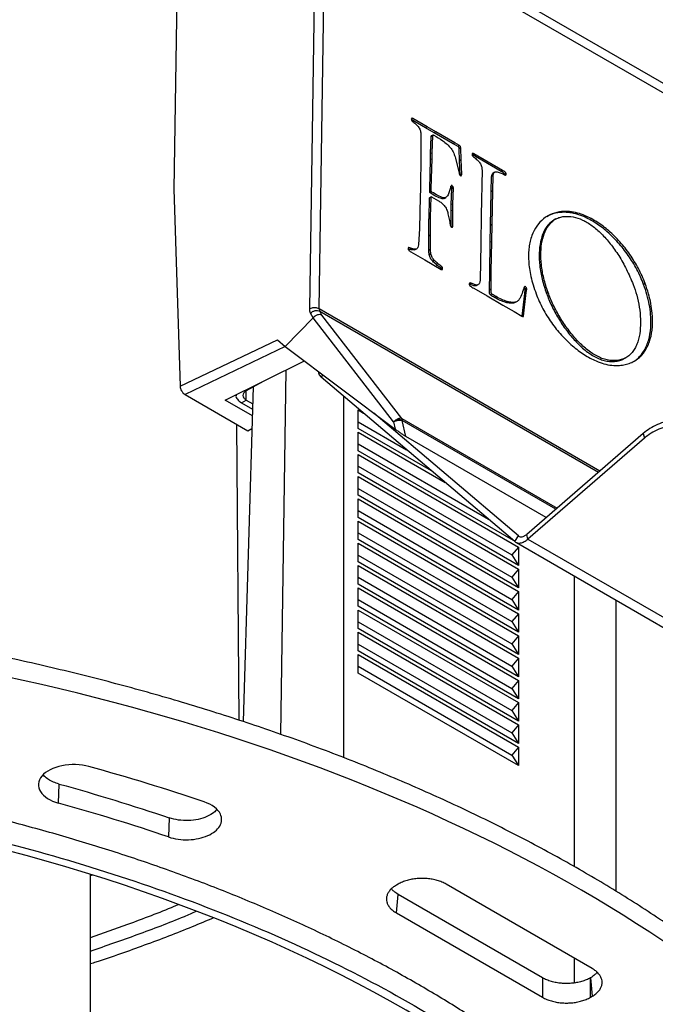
# Model space of a CAD drawing. Header units: millimetres. Extents: x 224 to 956, y 38 to 794.
# Tile 37 of 130: x 891 to 919, y 105 to 148. Entities that reach past the tile are written whole.
import ezdxf

# ---------------------------------------------------------------- set-up
doc = ezdxf.new("R2010")
doc.units = ezdxf.units.MM

msp = doc.modelspace()

# ---------------------------------------------------------------- linework, layer by layer
at = {"color": 179, "linetype": 'Continuous', "lineweight": 25}
for p, q in [((897.794, 162.861), (897.462, 140.665)), ((907.68, 151.462), (921.469, 143.502)), ((908.384, 151.486), (919.344, 145.159)), ((903.451, 135.389), (903.656, 149.015)), ((903.872, 135.382), (904.076, 149.009)), ((908.002, 143.773), (907.932, 143.733)), ((908.557, 143.37), (907.932, 143.733)), ((908.627, 143.41), (908.002, 143.773)), ((908.627, 143.41), (908.557, 143.37)), ((908.945, 143.144), (908.557, 143.37)), ((909.016, 143.183), (908.627, 143.41)), ((908.355, 143.068), (908.355, 142.583)), ((908.783, 142.227), (908.805, 142.965)), ((908.805, 142.965), (908.809, 143.007)), ((908.876, 143.005), (908.805, 142.965)), ((908.88, 143.046), (908.809, 143.007)), ((908.854, 142.266), (908.876, 143.005)), ((908.876, 143.005), (908.88, 143.046)), ((909.016, 143.183), (908.945, 143.144)), ((909.778, 142.665), (908.945, 143.144)), ((909.849, 142.705), (909.016, 143.183)), ((908.355, 142.583), (908.35, 141.865)), ((909.849, 142.705), (909.778, 142.665)), ((909.994, 142.543), (909.778, 142.665)), ((910.064, 142.582), (909.849, 142.705)), ((910.064, 142.582), (909.994, 142.543)), ((910.039, 142.473), (910.109, 142.513)), ((910.044, 142.445), (910.039, 142.473)), ((910.114, 142.484), (910.044, 142.445)), ((910.057, 141.912), (910.044, 142.445)), ((910.114, 142.484), (910.109, 142.513)), ((910.128, 141.951), (910.114, 142.484)), ((908.744, 140.656), (908.778, 141.963)), ((908.778, 141.963), (908.783, 142.227)), ((908.848, 142.002), (908.778, 141.963)), ((908.854, 142.266), (908.783, 142.227)), ((908.815, 140.696), (908.848, 142.002)), ((908.848, 142.002), (908.854, 142.266)), ((909.88, 142.031), (910.037, 141.372)), ((910.128, 141.951), (910.057, 141.912)), ((910.083, 141.283), (910.057, 141.912)), ((910.154, 141.322), (910.128, 141.951)), ((910.623, 142.182), (910.694, 142.221)), ((911.89, 141.444), (910.623, 142.182)), ((911.961, 141.483), (910.694, 142.221)), ((908.351, 141.699), (908.344, 141.141)), ((908.35, 141.865), (908.351, 141.699)), ((911.052, 141.508), (911.011, 139.513)), ((911.961, 141.483), (911.89, 141.444)), ((911.984, 141.472), (911.913, 141.433)), ((908.344, 141.141), (908.333, 140.64)), ((910.154, 141.322), (910.083, 141.283)), ((911.458, 140.544), (911.475, 141.215)), ((911.546, 141.255), (911.475, 141.215)), ((911.576, 141.377), (911.506, 141.337)), ((911.506, 141.337), (911.548, 141.368)), ((911.529, 140.583), (911.546, 141.255)), ((911.618, 141.409), (911.547, 141.369)), ((912.11, 141.355), (912.04, 141.316)), ((897.462, 140.665), (897.736, 131.973)), ((908.333, 140.64), (908.327, 140.339)), ((908.815, 140.696), (908.744, 140.656)), ((908.744, 140.528), (908.744, 140.656)), ((908.815, 140.567), (908.815, 140.696)), ((909.685, 140.811), (909.59, 140.492)), ((909.666, 140.775), (909.737, 140.814)), ((909.693, 139.98), (909.718, 140.673)), ((909.782, 140.749), (909.712, 140.709)), ((909.718, 140.673), (909.712, 140.709)), ((909.789, 140.712), (909.718, 140.673)), ((909.764, 140.019), (909.789, 140.712)), ((909.789, 140.712), (909.782, 140.749)), ((908.327, 140.339), (908.291, 138.916)), ((908.713, 139.383), (908.738, 140.263)), ((908.809, 140.302), (908.738, 140.263)), ((908.815, 140.567), (908.744, 140.528)), ((908.822, 140.319), (908.751, 140.28)), ((908.839, 140.533), (908.768, 140.494)), ((908.783, 139.423), (908.809, 140.302)), ((908.822, 140.319), (909.127, 140.151)), ((909.358, 140.275), (909.288, 140.235)), ((909.38, 140.252), (909.451, 140.291)), ((911.422, 139.06), (911.458, 140.544)), ((911.529, 140.583), (911.458, 140.544)), ((911.493, 139.1), (911.529, 140.583)), ((909.688, 139.7), (909.693, 139.98)), ((909.758, 139.739), (909.688, 139.7)), ((909.764, 140.019), (909.693, 139.98)), ((909.758, 139.739), (909.764, 140.019)), ((909.762, 139.021), (909.758, 139.739)), ((908.706, 138.59), (908.712, 139.342)), ((908.712, 139.342), (908.713, 139.383)), ((908.783, 139.382), (908.712, 139.342)), ((908.783, 139.423), (908.713, 139.383)), ((908.777, 138.629), (908.783, 139.382)), ((908.783, 139.382), (908.783, 139.423)), ((909.691, 138.982), (909.688, 139.7)), ((911.011, 139.513), (910.994, 138.257)), ((914.305, 139.346), (914.235, 139.306)), ((914.578, 139.676), (914.507, 139.636)), ((908.291, 138.916), (908.284, 138.694)), ((909.762, 139.021), (909.712, 138.994)), ((911.409, 138.321), (911.422, 139.06)), ((911.493, 139.1), (911.422, 139.06)), ((911.479, 138.36), (911.493, 139.1)), ((908.284, 138.694), (908.252, 138.207)), ((908.777, 138.629), (908.706, 138.59)), ((908.706, 137.961), (908.706, 138.59)), ((908.776, 138.001), (908.777, 138.629)), ((907.83, 138.085), (907.794, 138.065)), ((908.079, 137.981), (908.149, 138.02)), ((908.776, 138.001), (908.706, 137.961)), ((910.994, 138.257), (910.971, 136.644)), ((911.389, 136.994), (911.409, 138.321)), ((911.479, 138.36), (911.409, 138.321)), ((911.46, 137.033), (911.479, 138.36)), ((907.911, 137.901), (908.525, 137.549)), ((908.796, 137.808), (908.725, 137.769)), ((908.525, 137.549), (909.253, 137.127)), ((908.947, 137.521), (908.876, 137.482)), ((909.277, 137.245), (909.207, 137.206)), ((909.24, 137.148), (909.311, 137.187)), ((909.306, 137.126), (909.29, 137.117)), ((911.381, 136.212), (911.389, 136.994)), ((911.46, 137.033), (911.389, 136.994)), ((911.452, 136.251), (911.46, 137.033)), ((910.502, 136.478), (910.573, 136.518)), ((910.69, 136.293), (911.285, 135.953)), ((910.867, 136.439), (910.796, 136.4)), ((912.922, 136.351), (912.842, 136.133)), ((912.963, 136.362), (912.892, 136.323)), ((912.945, 136.254), (913.015, 136.293)), ((913.022, 136.257), (913.015, 136.293)), ((918.248, 136.499), (918.177, 136.459)), ((911.285, 135.953), (911.973, 135.55)), ((911.452, 136.251), (911.381, 136.212)), ((911.491, 136.039), (911.421, 136)), ((911.673, 135.923), (911.602, 135.884)), ((912.82, 135.068), (912.935, 136.064)), ((912.887, 135.068), (913.005, 136.103)), ((912.935, 136.064), (912.951, 136.217)), ((913.005, 136.103), (912.935, 136.064)), ((912.951, 136.217), (912.945, 136.254)), ((913.022, 136.257), (912.951, 136.217)), ((913.005, 136.103), (913.022, 136.257)), ((913.963, 136.106), (913.892, 136.066)), ((911.973, 135.55), (912.471, 135.266)), ((912.165, 135.709), (912.094, 135.67)), ((912.549, 135.683), (912.478, 135.644)), ((902.372, 133.732), (903.597, 134.99)), ((903.6, 134.994), (903.492, 135.195)), ((903.597, 134.99), (903.6, 134.994)), ((907.152, 130.402), (903.597, 134.99)), ((903.985, 135.113), (903.893, 135.285)), ((907.514, 130.558), (903.985, 135.113)), ((912.471, 135.266), (912.814, 135.067)), ((912.887, 135.068), (912.855, 135.05)), ((897.736, 131.973), (902.026, 134.024)), ((902.026, 134.024), (902.372, 133.732)), ((902.372, 133.732), (907.224, 130.082)), ((917.324, 133.194), (917.394, 133.233)), ((899.728, 131.357), (903.222, 133.092)), ((917.027, 133.114), (916.957, 133.074)), ((902.171, 116.625), (902.416, 132.692)), ((912.495, 125.128), (903.951, 132.379)), ((900.962, 131.943), (900.516, 117.197)), ((901.402, 132.188), (900.65, 131.769)), ((897.956, 131.608), (900.718, 130.013)), ((904.946, 131.535), (904.946, 115.599)), ((900.923, 130.667), (899.728, 131.357)), ((900.438, 131.25), (900.65, 131.368)), ((900.438, 131.25), (900.932, 130.965)), ((900.65, 131.368), (900.939, 131.201)), ((905.582, 130.931), (905.817, 130.795)), ((905.582, 130.115), (905.582, 130.931)), ((912.66, 125.377), (906.281, 130.791)), ((900.22, 130.301), (900.321, 117.258)), ((905.582, 130.413), (907.727, 129.174)), ((907.152, 130.402), (907.224, 130.082)), ((907.69, 129.764), (907.534, 130.462)), ((900.718, 130.013), (900.906, 130.107)), ((908.826, 128.242), (905.582, 130.115)), ((905.582, 129.951), (909.427, 127.732)), ((905.582, 129.135), (905.582, 129.951)), ((913.881, 126.191), (907.69, 129.764)), ((918.159, 129.892), (913.02, 125.446)), ((918.159, 129.892), (918.211, 129.684)), ((905.582, 129.433), (911.337, 126.111)), ((918.211, 129.684), (913.071, 125.238)), ((912.436, 125.178), (905.582, 129.135)), ((905.582, 128.971), (912.653, 124.889)), ((905.582, 128.155), (905.582, 128.971)), ((905.582, 128.453), (912.36, 124.54)), ((912.653, 124.073), (905.582, 128.155)), ((905.582, 127.992), (912.653, 123.91)), ((905.582, 127.175), (905.582, 127.992)), ((905.582, 127.473), (912.36, 123.56)), ((912.653, 123.093), (905.582, 127.175)), ((905.582, 127.012), (912.653, 122.93)), ((905.582, 126.195), (905.582, 127.012)), ((905.582, 126.493), (912.36, 122.581)), ((912.653, 122.113), (905.582, 126.195)), ((905.582, 126.032), (912.653, 121.95)), ((905.582, 125.215), (905.582, 126.032)), ((905.582, 125.514), (912.36, 121.601)), ((913.071, 125.238), (913.02, 125.446)), ((912.653, 121.133), (905.582, 125.215)), ((905.582, 125.052), (912.653, 120.97)), ((905.582, 124.236), (905.582, 125.052)), ((912.495, 125.128), (912.66, 125.377)), ((912.569, 125.083), (930.246, 114.878)), ((913.071, 125.238), (930.749, 115.033)), ((912.653, 124.889), (912.36, 124.54)), ((912.653, 124.889), (912.653, 124.073)), ((905.582, 124.534), (912.36, 120.621)), ((912.653, 120.153), (905.582, 124.236)), ((912.36, 124.54), (912.653, 124.073)), ((905.582, 124.072), (912.653, 119.99)), ((905.582, 123.256), (905.582, 124.072)), ((912.653, 123.91), (912.36, 123.56)), ((912.653, 123.91), (912.653, 123.093)), ((905.582, 123.554), (912.36, 119.641)), ((912.653, 119.174), (905.582, 123.256)), ((912.36, 123.56), (912.653, 123.093)), ((915.128, 110.794), (915.128, 123.606)), ((905.582, 123.092), (912.653, 119.01)), ((905.582, 122.276), (905.582, 123.092)), ((912.653, 122.93), (912.36, 122.581)), ((912.653, 122.93), (912.653, 122.113)), ((905.582, 122.574), (912.36, 118.661)), ((912.36, 122.581), (912.653, 122.113)), ((916.967, 109.704), (916.967, 122.545)), ((912.653, 118.194), (905.582, 122.276)), ((905.582, 122.113), (912.653, 118.03)), ((905.582, 121.296), (905.582, 122.113)), ((912.653, 121.95), (912.36, 121.601)), ((912.653, 121.95), (912.653, 121.133)), ((905.582, 121.594), (912.36, 117.681)), ((912.36, 121.601), (912.653, 121.133)), ((912.653, 117.214), (905.582, 121.296)), ((905.582, 121.133), (912.653, 117.051)), ((905.582, 120.316), (905.582, 121.133)), ((912.653, 120.97), (912.36, 120.621)), ((912.653, 120.97), (912.653, 120.153)), ((905.582, 120.614), (912.36, 116.701)), ((912.653, 116.234), (905.582, 120.316)), ((912.36, 120.621), (912.653, 120.153)), ((905.582, 120.153), (912.653, 116.071)), ((905.582, 119.336), (905.582, 120.153)), ((912.653, 119.99), (912.36, 119.641)), ((912.653, 119.99), (912.653, 119.174)), ((905.582, 119.634), (912.36, 115.722)), ((912.653, 115.254), (905.582, 119.336)), ((912.36, 119.641), (912.653, 119.174)), ((912.653, 119.01), (912.36, 118.661)), ((912.653, 119.01), (912.653, 118.194)), ((912.36, 118.661), (912.653, 118.194)), ((912.653, 118.03), (912.36, 117.681)), ((912.36, 117.681), (912.653, 117.214)), ((912.653, 118.03), (912.653, 117.214)), ((912.653, 117.051), (912.36, 116.701)), ((912.653, 117.051), (912.653, 116.234)), ((912.36, 116.701), (912.653, 116.234)), ((912.653, 116.071), (912.36, 115.722)), ((912.653, 116.071), (912.653, 115.254)), ((912.36, 115.722), (912.653, 115.254)), ((892.377, 113.599), (892.399, 114.443)), ((897.252, 112.953), (897.225, 112.111)), ((893.777, 79.983), (893.777, 110.455)), ((893.857, 110.43), (893.777, 110.401)), ((907.351, 110.03), (907.274, 109.986)), ((915.911, 106.312), (909.47, 110.03)), ((907.274, 108.763), (907.348, 109.579)), ((913.715, 105.904), (907.348, 109.579)), ((907.274, 108.763), (913.715, 105.045)), ((915.128, 105.678), (915.128, 106.764)), ((913.715, 105.904), (913.715, 105.045)), ((915.837, 105.906), (915.834, 105.904)), ((915.834, 105.045), (915.834, 105.904)), ((915.837, 105.906), (915.911, 105.089)), ((915.834, 105.045), (915.911, 105.089))]:
    msp.add_line(p, q, dxfattribs=at)
at = {"color": 8, "linetype": 'Continuous', "lineweight": 25}
for p, q in [((916.247, 128.238), (903.872, 135.382)), ((903.893, 135.285), (916.188, 128.187)), ((902.374, 133.72), (897.956, 131.608)), ((904.024, 132.489), (903.951, 132.379)), ((900.65, 131.769), (900.608, 131.794)), ((900.65, 131.368), (900.656, 131.764)), ((907.514, 130.558), (914.361, 126.606)), ((914.302, 126.555), (907.534, 130.462))]:
    msp.add_line(p, q, dxfattribs=at)
at = {"color": 179, "linetype": 'Continuous', "lineweight": 25}
for points, knots in [([(907.946, 143.775), (907.943, 143.769), (907.936, 143.755), (907.938, 143.736), (907.938, 143.727)], [0, 0, 0, 0, 0.499993, 1, 1, 1, 1]), ([(907.938, 143.727), (907.939, 143.721), (907.942, 143.71), (907.949, 143.692), (907.959, 143.675), (907.967, 143.665), (907.971, 143.661)], [0, 0, 0, 0, 0.249988, 0.499999, 0.750006, 1, 1, 1, 1]), ([(908.002, 143.773), (907.992, 143.777), (907.976, 143.784), (907.959, 143.785), (907.95, 143.781), (907.947, 143.777), (907.946, 143.775)], [0, 0, 0, 0, 0.495853, 0.735849, 0.861783, 1, 1, 1, 1]), ([(907.971, 143.661), (908.022, 143.621), (908.125, 143.544), (908.216, 143.435), (908.262, 143.381)], [0, 0, 0, 0, 0.503164, 1, 1, 1, 1]), ([(908.262, 143.381), (908.278, 143.356), (908.308, 143.305), (908.343, 143.196), (908.35, 143.119), (908.355, 143.068)], [0, 0, 0, 0, 0.254378, 0.499678, 1, 1, 1, 1]), ([(908.88, 143.046), (908.881, 143.048), (908.883, 143.051), (908.889, 143.053), (908.903, 143.05), (908.915, 143.045), (908.923, 143.041)], [0, 0, 0, 0, 0.131411, 0.251842, 0.496025, 1, 1, 1, 1]), ([(908.923, 143.041), (909.055, 142.962), (909.252, 142.845), (909.511, 142.648), (909.626, 142.517), (909.683, 142.452)], [0, 0, 0, 0, 0.50911, 0.756978, 1, 1, 1, 1]), ([(909.683, 142.452), (909.706, 142.42), (909.751, 142.356), (909.82, 142.213), (909.856, 142.104), (909.88, 142.031)], [0, 0, 0, 0, 0.249296, 0.501682, 1, 1, 1, 1]), ([(909.994, 142.543), (909.998, 142.539), (910.008, 142.53), (910.021, 142.512), (910.032, 142.493), (910.036, 142.48), (910.039, 142.473)], [0, 0, 0, 0, 0.249997, 0.499995, 0.749998, 1, 1, 1, 1]), ([(910.109, 142.513), (910.107, 142.519), (910.103, 142.533), (910.092, 142.552), (910.079, 142.569), (910.069, 142.578), (910.064, 142.582)], [0, 0, 0, 0, 0.249999, 0.499998, 0.749993, 1, 1, 1, 1]), ([(910.628, 142.238), (910.625, 142.236), (910.618, 142.234), (910.611, 142.22), (910.608, 142.196), (910.611, 142.168), (910.62, 142.143), (910.626, 142.131), (910.63, 142.125)], [0, 0, 0, 0, 0.115211, 0.2302989, 0.4685616, 0.7292777, 0.8610394, 1, 1, 1, 1]), ([(910.694, 142.221), (910.682, 142.227), (910.659, 142.237), (910.638, 142.237), (910.628, 142.238)], [0, 0, 0, 0, 0.500006, 1, 1, 1, 1]), ([(910.63, 142.125), (910.686, 142.079), (910.771, 142.01), (910.886, 141.917), (910.934, 141.851), (910.958, 141.818)], [0, 0, 0, 0, 0.501462, 0.750923, 1, 1, 1, 1]), ([(910.958, 141.818), (910.975, 141.793), (911.006, 141.744), (911.041, 141.634), (911.047, 141.559), (911.052, 141.508)], [0, 0, 0, 0, 0.256015, 0.499288, 1, 1, 1, 1]), ([(911.984, 141.472), (911.981, 141.473), (911.978, 141.475), (911.973, 141.477), (911.967, 141.479), (911.963, 141.482), (911.961, 141.483)], [0, 0, 0, 0, 0.319575, 0.487953, 0.661972, 1, 1, 1, 1]), ([(912.11, 141.355), (912.107, 141.364), (912.101, 141.38), (912.087, 141.401), (912.071, 141.418), (912.036, 141.444), (912.007, 141.46), (911.984, 141.472)], [0, 0, 0, 0, 0.1363822, 0.2586339, 0.3783828, 0.5014295, 1, 1, 1, 1]), ([(910.037, 141.372), (910.041, 141.357), (910.046, 141.334), (910.057, 141.307), (910.065, 141.293), (910.071, 141.287), (910.073, 141.284)], [0, 0, 0, 0, 0.497592, 0.74805, 0.872186, 1, 1, 1, 1]), ([(910.073, 141.284), (910.078, 141.279), (910.088, 141.269), (910.104, 141.26), (910.12, 141.254), (910.129, 141.255), (910.133, 141.256)], [0, 0, 0, 0, 0.250001, 0.500004, 0.750001, 1, 1, 1, 1]), ([(910.133, 141.256), (910.138, 141.258), (910.146, 141.264), (910.154, 141.287), (910.154, 141.308), (910.154, 141.322)], [0, 0, 0, 0, 0.247411, 0.484581, 1, 1, 1, 1]), ([(911.475, 141.215), (911.477, 141.239), (911.48, 141.285), (911.497, 141.32), (911.506, 141.337)], [0, 0, 0, 0, 0.509461, 1, 1, 1, 1]), ([(911.546, 141.255), (911.548, 141.278), (911.551, 141.325), (911.568, 141.359), (911.576, 141.377)], [0, 0, 0, 0, 0.50947, 1, 1, 1, 1]), ([(911.576, 141.377), (911.591, 141.39), (911.619, 141.416), (911.658, 141.421), (911.677, 141.423)], [0, 0, 0, 0, 0.516151, 1, 1, 1, 1]), ([(911.677, 141.423), (911.734, 141.416), (911.852, 141.401), (911.976, 141.33), (912.04, 141.294)], [0, 0, 0, 0, 0.4916008, 1, 1, 1, 1]), ([(911.913, 141.433), (911.911, 141.434), (911.907, 141.436), (911.902, 141.438), (911.897, 141.44), (911.893, 141.442), (911.89, 141.444)], [0, 0, 0, 0, 0.319575, 0.487953, 0.661972, 1, 1, 1, 1]), ([(912.04, 141.316), (912.036, 141.324), (912.03, 141.34), (912.016, 141.361), (912, 141.378), (911.966, 141.405), (911.936, 141.42), (911.913, 141.433)], [0, 0, 0, 0, 0.136397, 0.258637, 0.378385, 0.501432, 1, 1, 1, 1]), ([(912.04, 141.294), (912.053, 141.288), (912.073, 141.278), (912.095, 141.278), (912.105, 141.283), (912.109, 141.288), (912.111, 141.29)], [0, 0, 0, 0, 0.493187, 0.732766, 0.859759, 1, 1, 1, 1]), ([(912.111, 141.29), (912.113, 141.294), (912.116, 141.303), (912.116, 141.325), (912.113, 141.343), (912.11, 141.355)], [0, 0, 0, 0, 0.247991, 0.502134, 1, 1, 1, 1]), ([(909.712, 140.709), (909.709, 140.716), (909.704, 140.729), (909.689, 140.752), (909.675, 140.766), (909.666, 140.775)], [0, 0, 0, 0, 0.254729, 0.503957, 1, 1, 1, 1]), ([(909.737, 140.814), (909.732, 140.817), (909.721, 140.824), (909.706, 140.826), (909.694, 140.822), (909.688, 140.815), (909.685, 140.811)], [0, 0, 0, 0, 0.250002, 0.500005, 0.749998, 1, 1, 1, 1]), ([(909.782, 140.749), (909.78, 140.755), (909.775, 140.768), (909.76, 140.791), (909.746, 140.805), (909.737, 140.814)], [0, 0, 0, 0, 0.254764, 0.503961, 1, 1, 1, 1]), ([(908.738, 140.263), (908.738, 140.266), (908.738, 140.271), (908.74, 140.276), (908.743, 140.279), (908.745, 140.28), (908.748, 140.28), (908.75, 140.28), (908.751, 140.28)], [0, 0, 0, 0, 0.26813, 0.518441, 0.637217, 0.754124, 0.873193, 1, 1, 1, 1]), ([(908.768, 140.494), (908.763, 140.498), (908.755, 140.505), (908.748, 140.516), (908.745, 140.523), (908.744, 140.526), (908.744, 140.528)], [0, 0, 0, 0, 0.496702, 0.748862, 0.871755, 1, 1, 1, 1]), ([(909.288, 140.235), (909.203, 140.266), (909.031, 140.328), (908.857, 140.438), (908.768, 140.494)], [0, 0, 0, 0, 0.491075, 1, 1, 1, 1]), ([(908.809, 140.302), (908.809, 140.305), (908.809, 140.31), (908.811, 140.315), (908.813, 140.318), (908.816, 140.319), (908.818, 140.32), (908.82, 140.319), (908.822, 140.319)], [0, 0, 0, 0, 0.268114, 0.518408, 0.637261, 0.75416, 0.873169, 1, 1, 1, 1]), ([(908.839, 140.533), (908.834, 140.538), (908.826, 140.544), (908.818, 140.555), (908.815, 140.562), (908.815, 140.566), (908.815, 140.567)], [0, 0, 0, 0, 0.4967022, 0.7488639, 0.8717547, 1, 1, 1, 1]), ([(909.358, 140.275), (909.274, 140.305), (909.102, 140.368), (908.928, 140.478), (908.839, 140.533)], [0, 0, 0, 0, 0.491075, 1, 1, 1, 1]), ([(909.379, 140.253), (909.376, 140.251), (909.353, 140.232), (909.318, 140.234), (909.288, 140.235)], [0, 0, 0, 0, 0.120734, 1, 1, 1, 1]), ([(909.59, 140.492), (909.566, 140.434), (909.53, 140.349), (909.445, 140.278), (909.387, 140.276), (909.358, 140.275)], [0, 0, 0, 0, 0.501371, 0.750395, 1, 1, 1, 1]), ([(909.127, 140.151), (909.173, 140.122), (909.261, 140.066), (909.345, 139.984), (909.386, 139.944)], [0, 0, 0, 0, 0.510985, 1, 1, 1, 1]), ([(909.386, 139.944), (909.406, 139.917), (909.448, 139.864), (909.506, 139.737), (909.532, 139.642), (909.549, 139.579)], [0, 0, 0, 0, 0.24933, 0.498347, 1, 1, 1, 1]), ([(909.549, 139.579), (909.567, 139.497), (909.602, 139.334), (909.632, 139.173), (909.647, 139.091)], [0, 0, 0, 0, 0.498221, 1, 1, 1, 1]), ([(914.578, 139.676), (914.428, 139.65), (914.132, 139.598), (913.758, 139.375), (913.453, 139.054), (913.269, 138.699), (913.17, 138.369), (913.121, 138.099), (913.098, 137.806), (913.104, 137.493), (913.139, 137.158), (913.205, 136.805), (913.302, 136.433), (913.391, 136.179), (913.437, 136.05)], [0, 0, 0, 0, 0.123914, 0.246571, 0.368086, 0.488852, 0.549311, 0.610032, 0.671286, 0.733418, 0.796841, 0.862041, 0.929562, 1, 1, 1, 1]), ([(914.236, 139.305), (914.141, 139.239), (913.949, 139.104), (913.749, 138.765), (913.617, 138.343), (913.562, 137.846), (913.587, 137.291), (913.688, 136.69), (913.823, 136.276), (913.892, 136.066)], [0, 0, 0, 0, 0.131166, 0.267918, 0.407667, 0.550751, 0.697102, 0.846706, 1, 1, 1, 1]), ([(913.963, 136.106), (913.894, 136.315), (913.758, 136.729), (913.658, 137.33), (913.633, 137.886), (913.688, 138.382), (913.819, 138.806), (914.025, 139.141), (914.257, 139.332), (914.475, 139.426), (914.597, 139.447), (914.658, 139.457)], [0, 0, 0, 0, 0.134483, 0.26573, 0.394123, 0.519649, 0.642252, 0.762222, 0.880641, 0.940026, 1, 1, 1, 1]), ([(914.507, 139.636), (914.355, 139.616), (914.135, 139.585), (913.957, 139.472), (913.902, 139.437)], [0, 0, 0, 0, 0.690821, 1, 1, 1, 1]), ([(918.177, 136.459), (918.133, 136.572), (918.044, 136.797), (917.881, 137.126), (917.701, 137.443), (917.437, 137.846), (917.067, 138.314), (916.58, 138.796), (916.063, 139.186), (915.592, 139.439), (915.182, 139.58), (914.835, 139.648), (914.617, 139.64), (914.507, 139.636)], [0, 0, 0, 0, 0.062351, 0.124007, 0.185267, 0.246361, 0.36853, 0.491475, 0.615556, 0.741091, 0.825955, 0.912087, 1, 1, 1, 1]), ([(918.248, 136.499), (918.203, 136.612), (918.114, 136.836), (917.952, 137.165), (917.771, 137.482), (917.507, 137.886), (917.138, 138.353), (916.65, 138.835), (916.133, 139.225), (915.662, 139.478), (915.253, 139.62), (914.905, 139.688), (914.688, 139.68), (914.578, 139.676)], [0, 0, 0, 0, 0.062351, 0.124007, 0.185266, 0.246361, 0.36853, 0.491475, 0.615556, 0.741091, 0.825955, 0.912087, 1, 1, 1, 1]), ([(914.658, 139.457), (914.792, 139.46), (915.054, 139.466), (915.482, 139.319), (915.906, 139.067), (916.322, 138.709), (916.721, 138.259), (917.094, 137.726), (917.438, 137.118), (917.624, 136.683), (917.72, 136.459)], [0, 0, 0, 0, 0.1231881, 0.2405071, 0.3558632, 0.4726504, 0.5936043, 0.7208183, 0.8558714, 1, 1, 1, 1]), ([(909.647, 139.091), (909.649, 139.08), (909.654, 139.058), (909.665, 139.036), (909.671, 139.025)], [0, 0, 0, 0, 0.499988, 1, 1, 1, 1]), ([(909.671, 139.025), (909.675, 139.02), (909.681, 139.009), (909.694, 138.995), (909.708, 138.985), (909.717, 138.982), (909.722, 138.981)], [0, 0, 0, 0, 0.250003, 0.499997, 0.750001, 1, 1, 1, 1]), ([(909.722, 138.981), (909.727, 138.981), (909.738, 138.981), (909.75, 138.989), (909.759, 139.002), (909.761, 139.015), (909.762, 139.021)], [0, 0, 0, 0, 0.250009, 0.500004, 0.750001, 1, 1, 1, 1]), ([(907.8, 138.076), (907.798, 138.072), (907.793, 138.065), (907.79, 138.049), (907.791, 138.031), (907.794, 138.018), (907.795, 138.012)], [0, 0, 0, 0, 0.250017, 0.50002, 0.750024, 1, 1, 1, 1]), ([(907.795, 138.012), (907.798, 138.004), (907.804, 137.99), (907.82, 137.965), (907.857, 137.931), (907.889, 137.913), (907.911, 137.901)], [0, 0, 0, 0, 0.131284, 0.251539, 0.490339, 1, 1, 1, 1]), ([(907.83, 138.085), (907.824, 138.087), (907.814, 138.089), (907.805, 138.086), (907.801, 138.081), (907.8, 138.078), (907.8, 138.076)], [0, 0, 0, 0, 0.497464, 0.738987, 0.863964, 1, 1, 1, 1]), ([(908.079, 137.981), (908.029, 137.979), (907.941, 137.976), (907.845, 138.014), (907.804, 138.031)], [0, 0, 0, 0, 0.573763, 1, 1, 1, 1]), ([(908.149, 138.02), (908.099, 138.019), (907.998, 138.017), (907.886, 138.062), (907.83, 138.085)], [0, 0, 0, 0, 0.497009, 1, 1, 1, 1]), ([(908.252, 138.207), (908.242, 138.168), (908.228, 138.109), (908.191, 138.047), (908.163, 138.029), (908.149, 138.02)], [0, 0, 0, 0, 0.4984249, 0.746772, 1, 1, 1, 1]), ([(908.796, 137.808), (908.79, 137.841), (908.777, 137.908), (908.776, 137.969), (908.776, 138.001)], [0, 0, 0, 0, 0.491872, 1, 1, 1, 1]), ([(908.725, 137.769), (908.719, 137.802), (908.706, 137.868), (908.706, 137.93), (908.706, 137.961)], [0, 0, 0, 0, 0.4918557, 1, 1, 1, 1]), ([(908.876, 137.482), (908.858, 137.501), (908.822, 137.541), (908.777, 137.614), (908.743, 137.692), (908.731, 137.743), (908.725, 137.769)], [0, 0, 0, 0, 0.249994, 0.499998, 0.749998, 1, 1, 1, 1]), ([(908.947, 137.521), (908.929, 137.541), (908.892, 137.581), (908.848, 137.654), (908.813, 137.731), (908.802, 137.783), (908.796, 137.808)], [0, 0, 0, 0, 0.25, 0.499997, 0.749998, 1, 1, 1, 1]), ([(909.207, 137.206), (909.15, 137.248), (909.038, 137.331), (908.93, 137.432), (908.876, 137.482)], [0, 0, 0, 0, 0.504197, 1, 1, 1, 1]), ([(909.277, 137.245), (909.221, 137.287), (909.109, 137.37), (909.001, 137.471), (908.947, 137.521)], [0, 0, 0, 0, 0.504198, 1, 1, 1, 1]), ([(909.207, 137.206), (909.211, 137.202), (909.218, 137.194), (909.228, 137.179), (909.235, 137.164), (909.238, 137.153), (909.24, 137.148)], [0, 0, 0, 0, 0.250001, 0.500008, 0.749984, 1, 1, 1, 1]), ([(909.253, 137.127), (909.263, 137.123), (909.277, 137.116), (909.296, 137.116), (909.303, 137.123), (909.306, 137.126)], [0, 0, 0, 0, 0.485477, 0.727096, 1, 1, 1, 1]), ([(909.311, 137.187), (909.309, 137.192), (909.306, 137.203), (909.298, 137.219), (909.289, 137.233), (909.281, 137.241), (909.277, 137.245)], [0, 0, 0, 0, 0.249969, 0.499988, 0.749998, 1, 1, 1, 1]), ([(909.306, 137.126), (909.307, 137.128), (909.31, 137.13), (909.313, 137.138), (909.315, 137.157), (909.312, 137.175), (909.311, 137.187)], [0, 0, 0, 0, 0.119072, 0.238277, 0.489052, 1, 1, 1, 1]), ([(910.498, 136.515), (910.495, 136.512), (910.49, 136.506), (910.486, 136.486), (910.489, 136.468), (910.491, 136.455)], [0, 0, 0, 0, 0.2460246, 0.4897017, 1, 1, 1, 1]), ([(910.491, 136.455), (910.495, 136.443), (910.501, 136.426), (910.514, 136.404), (910.522, 136.396), (910.526, 136.392)], [0, 0, 0, 0, 0.520064, 0.766478, 1, 1, 1, 1]), ([(910.573, 136.518), (910.559, 136.521), (910.539, 136.526), (910.512, 136.526), (910.503, 136.519), (910.498, 136.515)], [0, 0, 0, 0, 0.498268, 0.743798, 1, 1, 1, 1]), ([(910.796, 136.4), (910.774, 136.396), (910.731, 136.389), (910.63, 136.419), (910.553, 136.454), (910.502, 136.478)], [0, 0, 0, 0, 0.250285, 0.495204, 1, 1, 1, 1]), ([(910.526, 136.392), (910.553, 136.373), (910.608, 136.335), (910.662, 136.307), (910.69, 136.293)], [0, 0, 0, 0, 0.497, 1, 1, 1, 1]), ([(910.867, 136.439), (910.845, 136.435), (910.801, 136.428), (910.7, 136.459), (910.624, 136.494), (910.573, 136.518)], [0, 0, 0, 0, 0.2502854, 0.4952044, 1, 1, 1, 1]), ([(910.971, 136.644), (910.964, 136.599), (910.953, 136.532), (910.91, 136.468), (910.881, 136.449), (910.867, 136.439)], [0, 0, 0, 0, 0.503203, 0.750123, 1, 1, 1, 1]), ([(912.892, 136.323), (912.898, 136.319), (912.908, 136.311), (912.923, 136.294), (912.936, 136.275), (912.942, 136.261), (912.945, 136.254)], [0, 0, 0, 0, 0.2499914, 0.4999938, 0.749985, 1, 1, 1, 1]), ([(912.963, 136.362), (912.959, 136.364), (912.95, 136.368), (912.939, 136.367), (912.929, 136.361), (912.924, 136.355), (912.922, 136.351)], [0, 0, 0, 0, 0.241298, 0.484151, 0.737721, 1, 1, 1, 1]), ([(913.015, 136.293), (913.013, 136.3), (913.007, 136.314), (912.994, 136.334), (912.979, 136.351), (912.968, 136.358), (912.963, 136.362)], [0, 0, 0, 0, 0.249987, 0.500008, 0.749997, 1, 1, 1, 1]), ([(917.72, 136.459), (917.776, 136.3), (917.895, 135.966), (917.998, 135.449), (918.051, 134.916), (918.034, 134.398), (917.954, 134.002), (917.844, 133.724), (917.736, 133.538), (917.601, 133.379), (917.439, 133.252), (917.249, 133.157), (917.102, 133.128), (917.027, 133.114)], [0, 0, 0, 0, 0.101831, 0.215064, 0.33611, 0.46173, 0.589758, 0.654576, 0.720091, 0.786693, 0.854981, 0.925756, 1, 1, 1, 1]), ([(917.109, 132.89), (917.196, 132.9), (917.367, 132.919), (917.601, 132.993), (917.81, 133.099), (917.993, 133.237), (918.151, 133.403), (918.285, 133.596), (918.393, 133.814), (918.503, 134.132), (918.58, 134.582), (918.574, 135.118), (918.504, 135.614), (918.403, 136.053), (918.3, 136.35), (918.248, 136.499)], [0, 0, 0, 0, 0.071154, 0.139743, 0.206199, 0.270913, 0.334231, 0.396454, 0.457837, 0.518597, 0.638801, 0.758382, 0.838318, 0.918732, 1, 1, 1, 1]), ([(917.678, 133.036), (917.698, 133.046), (917.786, 133.089), (917.922, 133.199), (918.081, 133.363), (918.214, 133.557), (918.322, 133.775), (918.432, 134.093), (918.509, 134.543), (918.503, 135.078), (918.433, 135.574), (918.332, 136.014), (918.229, 136.31), (918.177, 136.459)], [0, 0, 0, 0, 0.023526, 0.103132, 0.181022, 0.257563, 0.333072, 0.407814, 0.555681, 0.702781, 0.801111, 0.900031, 1, 1, 1, 1]), ([(911.421, 136), (911.414, 136.009), (911.401, 136.025), (911.388, 136.053), (911.382, 136.08), (911.379, 136.134), (911.38, 136.177), (911.381, 136.212)], [0, 0, 0, 0, 0.134885, 0.25164, 0.365608, 0.484834, 1, 1, 1, 1]), ([(911.602, 135.884), (911.571, 135.9), (911.51, 135.931), (911.45, 135.977), (911.421, 136)], [0, 0, 0, 0, 0.50468, 1, 1, 1, 1]), ([(911.491, 136.039), (911.484, 136.048), (911.472, 136.064), (911.459, 136.093), (911.453, 136.119), (911.45, 136.173), (911.451, 136.216), (911.452, 136.251)], [0, 0, 0, 0, 0.134876, 0.251642, 0.365595, 0.484822, 1, 1, 1, 1]), ([(911.673, 135.923), (911.642, 135.939), (911.581, 135.97), (911.521, 136.016), (911.491, 136.039)], [0, 0, 0, 0, 0.504679, 1, 1, 1, 1]), ([(912.094, 135.67), (912.014, 135.698), (911.851, 135.754), (911.686, 135.84), (911.602, 135.884)], [0, 0, 0, 0, 0.493457, 1, 1, 1, 1]), ([(912.165, 135.709), (912.084, 135.737), (911.922, 135.793), (911.756, 135.88), (911.673, 135.923)], [0, 0, 0, 0, 0.493457, 1, 1, 1, 1]), ([(912.842, 136.133), (912.807, 136.042), (912.755, 135.907), (912.66, 135.748), (912.586, 135.705), (912.549, 135.683)], [0, 0, 0, 0, 0.494848, 0.742753, 1, 1, 1, 1]), ([(913.437, 136.05), (913.482, 135.938), (913.57, 135.715), (913.732, 135.39), (913.912, 135.077), (914.176, 134.678), (914.546, 134.217), (915.034, 133.741), (915.552, 133.355), (916.023, 133.102), (916.433, 132.958), (916.78, 132.886), (916.999, 132.889), (917.109, 132.89)], [0, 0, 0, 0, 0.0619542, 0.1232034, 0.1840949, 0.2448953, 0.3667903, 0.4899279, 0.6145824, 0.740835, 0.8260752, 0.9123447, 1, 1, 1, 1]), ([(913.892, 136.066), (913.965, 135.883), (914.115, 135.508), (914.416, 134.96), (914.765, 134.435), (915.16, 133.958), (915.518, 133.619), (915.815, 133.4), (916.042, 133.263), (916.272, 133.159), (916.503, 133.089), (916.735, 133.056), (916.882, 133.068), (916.957, 133.074)], [0, 0, 0, 0, 0.117229, 0.238897, 0.362695, 0.486755, 0.610265, 0.67212, 0.734383, 0.797555, 0.862308, 0.929469, 1, 1, 1, 1]), ([(917.027, 133.114), (916.952, 133.108), (916.806, 133.095), (916.574, 133.129), (916.343, 133.198), (916.113, 133.303), (915.886, 133.439), (915.589, 133.659), (915.231, 133.997), (914.836, 134.475), (914.487, 135), (914.186, 135.547), (914.036, 135.922), (913.963, 136.106)], [0, 0, 0, 0, 0.07053, 0.137692, 0.202445, 0.265617, 0.327879, 0.389735, 0.513245, 0.637305, 0.761103, 0.882771, 1, 1, 1, 1]), ([(903.872, 135.382), (903.843, 135.396), (903.798, 135.417), (903.723, 135.431), (903.662, 135.436), (903.602, 135.433), (903.526, 135.421), (903.481, 135.401), (903.451, 135.389)], [0, 0, 0, 0, 0.239697, 0.368514, 0.500002, 0.631488, 0.760304, 1, 1, 1, 1]), ([(912.478, 135.644), (912.417, 135.635), (912.297, 135.618), (912.161, 135.653), (912.094, 135.67)], [0, 0, 0, 0, 0.503537, 1, 1, 1, 1]), ([(912.549, 135.683), (912.488, 135.675), (912.368, 135.658), (912.232, 135.692), (912.165, 135.709)], [0, 0, 0, 0, 0.5035388, 1, 1, 1, 1]), ([(903.492, 135.195), (903.48, 135.223), (903.455, 135.279), (903.453, 135.352), (903.451, 135.389)], [0, 0, 0, 0, 0.500006, 1, 1, 1, 1]), ([(903.492, 135.195), (903.519, 135.22), (903.561, 135.258), (903.631, 135.292), (903.689, 135.31), (903.747, 135.318), (903.819, 135.317), (903.864, 135.298), (903.893, 135.285)], [0, 0, 0, 0, 0.239667, 0.368496, 0.500003, 0.6315, 0.760328, 1, 1, 1, 1]), ([(903.985, 135.113), (903.957, 135.121), (903.901, 135.139), (903.809, 135.124), (903.737, 135.096), (903.669, 135.058), (903.627, 135.019), (903.6, 134.994)], [0, 0, 0, 0, 0.251296, 0.501656, 0.632154, 0.758822, 1, 1, 1, 1]), ([(903.872, 135.382), (903.873, 135.364), (903.874, 135.327), (903.886, 135.299), (903.893, 135.285)], [0, 0, 0, 0, 0.499996, 1, 1, 1, 1]), ([(912.814, 135.067), (912.828, 135.059), (912.846, 135.05), (912.866, 135.049), (912.875, 135.052), (912.882, 135.058), (912.885, 135.065), (912.887, 135.068)], [0, 0, 0, 0, 0.496999, 0.616588, 0.735779, 0.860579, 1, 1, 1, 1]), ([(916.957, 133.074), (917.032, 133.088), (917.162, 133.111), (917.274, 133.172), (917.322, 133.198)], [0, 0, 0, 0, 0.579479, 1, 1, 1, 1]), ([(903.841, 132.627), (903.844, 132.59), (903.854, 132.481), (903.913, 132.42), (903.951, 132.379)], [0, 0, 0, 0, 0.335813, 1, 1, 1, 1]), ([(897.736, 131.973), (897.74, 131.939), (897.748, 131.872), (897.792, 131.78), (897.838, 131.714), (897.888, 131.655), (897.929, 131.627), (897.956, 131.608)], [0, 0, 0, 0, 0.250216, 0.500197, 0.633326, 0.761161, 1, 1, 1, 1]), ([(900.205, 131.577), (900.205, 131.576), (900.183, 131.517), (900.25, 131.391), (900.375, 131.297), (900.438, 131.25)], [0, 0, 0, 0, 0.010741, 0.505371, 1, 1, 1, 1]), ([(900.65, 131.769), (900.609, 131.74), (900.527, 131.682), (900.492, 131.57), (900.527, 131.457), (900.609, 131.398), (900.65, 131.368)], [0, 0, 0, 0, 0.249995, 0.5, 0.75, 1, 1, 1, 1]), ([(907.152, 130.402), (907.173, 130.423), (907.214, 130.466), (907.265, 130.497), (907.291, 130.513)], [0, 0, 0, 0, 0.500015, 1, 1, 1, 1]), ([(907.534, 130.462), (907.507, 130.465), (907.453, 130.472), (907.35, 130.462), (907.244, 130.439), (907.182, 130.414), (907.152, 130.402)], [0, 0, 0, 0, 0.250002, 0.500001, 0.749994, 1, 1, 1, 1]), ([(907.514, 130.558), (907.499, 130.562), (907.469, 130.569), (907.411, 130.562), (907.35, 130.544), (907.309, 130.523), (907.291, 130.513)], [0, 0, 0, 0, 0.250016, 0.50003, 0.78104, 1, 1, 1, 1]), ([(907.534, 130.462), (907.517, 130.47), (907.483, 130.487), (907.423, 130.504), (907.358, 130.514), (907.313, 130.514), (907.291, 130.513)], [0, 0, 0, 0, 0.250002, 0.500006, 0.749998, 1, 1, 1, 1]), ([(907.534, 130.462), (907.533, 130.48), (907.532, 130.517), (907.52, 130.545), (907.514, 130.558)], [0, 0, 0, 0, 0.499995, 1, 1, 1, 1]), ([(920.946, 130.263), (920.848, 130.312), (920.653, 130.41), (920.304, 130.494), (919.931, 130.526), (919.544, 130.502), (919.157, 130.423), (918.788, 130.292), (918.445, 130.116), (918.254, 129.967), (918.159, 129.892)], [0, 0, 0, 0, 0.125, 0.25, 0.375, 0.5, 0.625, 0.750001, 0.874999, 1, 1, 1, 1]), ([(920.997, 130.055), (920.899, 130.104), (920.704, 130.202), (920.355, 130.286), (919.983, 130.318), (919.595, 130.294), (919.208, 130.215), (918.839, 130.084), (918.496, 129.908), (918.306, 129.759), (918.211, 129.684)], [0, 0, 0, 0, 0.125, 0.25, 0.375, 0.5, 0.625, 0.749999, 0.874999, 1, 1, 1, 1]), ([(907.69, 129.764), (907.676, 129.773), (907.646, 129.791), (907.573, 129.837), (907.468, 129.906), (907.341, 129.995), (907.264, 130.052), (907.224, 130.082)], [0, 0, 0, 0, 0.096378, 0.201519, 0.440328, 0.712338, 1, 1, 1, 1]), ([(912.66, 125.377), (912.683, 125.363), (912.729, 125.333), (912.821, 125.335), (912.921, 125.37), (912.987, 125.421), (913.02, 125.446)], [0, 0, 0, 0, 0.250003, 0.500003, 0.749999, 1, 1, 1, 1]), ([(912.495, 125.128), (912.532, 125.104), (912.606, 125.058), (912.753, 125.061), (912.913, 125.116), (913.018, 125.197), (913.071, 125.238)], [0, 0, 0, 0, 0.250003, 0.500005, 0.749998, 1, 1, 1, 1]), ([(936.22, 80.098), (936.247, 80.604), (936.304, 81.711), (936.229, 83.419), (936.026, 85.218), (935.682, 87.011), (935.204, 88.793), (934.593, 90.55), (933.855, 92.28), (932.993, 93.98), (932.005, 95.656), (930.886, 97.317), (929.635, 98.957), (928.252, 100.574), (926.747, 102.154), (925.124, 103.694), (923.395, 105.183), (921.566, 106.618), (919.643, 107.998), (917.619, 109.329), (915.484, 110.616), (913.241, 111.855), (910.892, 113.043), (908.454, 114.171), (905.933, 115.235), (903.348, 116.229), (900.708, 117.151), (898.016, 118.001), (895.264, 118.783), (892.439, 119.5), (889.545, 120.149), (886.587, 120.728), (883.587, 121.231), (880.552, 121.658), (877.506, 122.005), (874.455, 122.273), (871.405, 122.464), (868.344, 122.578), (865.258, 122.617), (862.154, 122.578), (859.038, 122.459), (855.933, 122.261), (852.846, 121.984), (849.802, 121.632), (846.805, 121.206), (843.861, 120.708), (840.957, 120.138), (838.081, 119.492), (835.239, 118.77), (832.438, 117.971), (829.701, 117.103), (827.033, 116.165), (824.454, 115.167), (821.967, 114.112), (819.579, 113.001), (817.268, 111.835), (815.804, 111.011), (815.072, 110.599)], [0, 0, 0, 0, 0.0154856, 0.0338632, 0.0522408, 0.0706183, 0.0889959, 0.1073735, 0.125423, 0.1434724, 0.1615219, 0.1795713, 0.1979489, 0.2163265, 0.2347041, 0.2530816, 0.2714592, 0.2895087, 0.3075581, 0.3256076, 0.3436571, 0.3620346, 0.3804122, 0.3987898, 0.4171674, 0.435545, 0.4535944, 0.4716439, 0.4896933, 0.5077428, 0.5261204, 0.544498, 0.5628755, 0.5812531, 0.5996307, 0.6176802, 0.6357296, 0.6537791, 0.6718285, 0.6902061, 0.7085837, 0.7269613, 0.7453388, 0.7637164, 0.7817659, 0.7998153, 0.8178648, 0.8359143, 0.8542918, 0.8726694, 0.891047, 0.9094246, 0.9278022, 0.9458516, 0.9639011, 0.9819505, 1, 1, 1, 1]), ([(915.445, 51.839), (928.749, 59.52), (936.225, 69.938), (936.225, 91.662), (928.749, 102.08), (902.14, 117.442), (884.093, 121.757), (846.461, 121.757), (828.414, 117.442), (815.109, 109.761)], [0, 0, 0, 0, 0.25, 0.25, 0.5, 0.5, 0.75, 0.75, 1, 1, 1, 1]), ([(924.931, 74.156), (925.002, 74.36), (925.248, 75.059), (925.55, 76.266), (925.838, 77.772), (926.007, 79.285), (926.064, 80.809), (926.006, 82.343), (925.83, 83.883), (925.536, 85.417), (925.126, 86.942), (924.604, 88.446), (923.972, 89.927), (923.234, 91.381), (922.389, 92.816), (921.431, 94.238), (920.36, 95.642), (919.177, 97.025), (917.889, 98.378), (916.499, 99.696), (915.019, 100.97), (913.454, 102.199), (911.808, 103.38), (910.076, 104.519), (908.249, 105.62), (906.329, 106.681), (904.318, 107.698), (902.232, 108.663), (900.074, 109.574), (897.862, 110.424), (895.601, 111.213), (893.298, 111.941), (890.943, 112.61), (888.525, 113.224), (886.048, 113.78), (883.516, 114.275), (880.948, 114.706), (878.351, 115.071), (875.744, 115.368), (873.132, 115.597), (870.522, 115.761), (867.902, 115.859), (865.261, 115.892), (862.604, 115.858), (859.937, 115.756), (857.28, 115.587), (854.638, 115.35), (852.032, 115.049), (849.467, 114.684), (846.947, 114.258), (844.462, 113.77), (842, 113.217), (839.568, 112.599), (837.171, 111.916), (834.828, 111.172), (832.544, 110.37), (830.337, 109.516), (828.209, 108.612), (826.164, 107.661), (824.187, 106.664), (822.934, 105.958), (822.308, 105.606)], [0, 0, 0, 0, 0.006991, 0.023952, 0.040914, 0.057875, 0.074837, 0.092106, 0.109376, 0.126646, 0.143915, 0.161185, 0.178146, 0.195108, 0.212069, 0.22903, 0.2463, 0.26357, 0.28084, 0.298109, 0.315379, 0.33234, 0.349302, 0.366263, 0.383224, 0.400494, 0.417764, 0.435033, 0.452303, 0.469573, 0.486534, 0.503496, 0.520457, 0.537418, 0.554688, 0.571958, 0.589227, 0.606497, 0.623767, 0.640728, 0.657689, 0.674651, 0.691612, 0.708882, 0.726152, 0.743421, 0.760691, 0.777961, 0.794922, 0.811883, 0.828845, 0.845806, 0.863076, 0.880345, 0.897615, 0.914885, 0.932155, 0.949116, 0.966077, 0.983039, 1, 1, 1, 1]), ([(907.703, 55.491), (915.151, 59.79), (920.507, 65.146), (925.958, 76.891), (925.958, 83.075), (920.507, 94.821), (915.151, 100.177), (900.256, 108.775), (890.979, 111.867), (870.633, 115.014), (859.921, 115.014), (839.575, 111.867), (830.298, 108.775), (822.851, 104.476)], [0, 0, 0, 0, 0.1666667, 0.1666667, 0.3333333, 0.3333333, 0.5, 0.5, 0.6666667, 0.6666667, 0.8333333, 0.8333333, 1, 1, 1, 1]), ([(893.713, 115.217), (893.342, 115.319), (892.915, 115.332), (892.139, 115.173), (891.821, 115.008), (891.467, 114.579), (891.444, 114.333), (891.719, 113.885), (892.005, 113.701), (892.377, 113.599)], [0, 0, 0, 0, 0.25, 0.25, 0.5, 0.5, 0.75, 0.75, 1, 1, 1, 1]), ([(822.497, 104.68), (822.673, 104.781), (823.024, 104.982), (823.559, 105.279), (824.1, 105.573), (824.647, 105.863), (825.384, 106.244), (826.134, 106.617), (827.466, 107.256), (829.223, 108.048), (831.652, 109.035), (834.161, 109.952), (837.607, 111.079), (842.088, 112.303), (847.687, 113.459), (853.455, 114.293), (859.337, 114.797), (865.277, 114.966), (871.217, 114.797), (877.099, 114.293), (882.867, 113.459), (888.467, 112.303), (893.842, 110.835), (898.943, 109.07), (903.719, 107.025), (908.126, 104.72), (912.119, 102.176), (915.662, 99.418), (918.719, 96.474), (921.262, 93.371), (923.265, 90.138), (924.71, 86.808), (925.582, 83.412), (925.874, 79.983), (925.582, 76.555), (924.71, 73.159), (923.265, 69.829), (921.262, 66.596), (919.142, 64.01), (917.191, 62.021), (915.601, 60.572), (913.891, 59.17), (912.367, 58.043), (911.093, 57.168), (910.109, 56.526), (909.1, 55.898), (908.405, 55.491), (908.057, 55.287)], [0, 0, 0, 0, 0.00391, 0.007817, 0.011724, 0.01563, 0.019536, 0.027351, 0.03126, 0.046889, 0.062518, 0.078147, 0.093775, 0.125023, 0.156272, 0.18752, 0.218768, 0.250016, 0.281264, 0.312512, 0.34376, 0.375008, 0.406256, 0.437504, 0.468752, 0.5, 0.531248, 0.562496, 0.593744, 0.624993, 0.656241, 0.687489, 0.718737, 0.749985, 0.781233, 0.812481, 0.843729, 0.874977, 0.906225, 0.921854, 0.937483, 0.953111, 0.96874, 0.976557, 0.98437, 0.992183, 1, 1, 1, 1]), ([(892.399, 114.443), (892.313, 114.47), (892.14, 114.525), (891.925, 114.642), (891.775, 114.751), (891.719, 114.826), (891.701, 114.849)], [0, 0, 0, 0, 0.291001, 0.582001, 0.873003, 1, 1, 1, 1]), ([(899.352, 113.329), (899.315, 113.282), (899.216, 113.158), (898.931, 113.001), (898.542, 112.875), (898.103, 112.823), (897.653, 112.842), (897.386, 112.916), (897.252, 112.953)], [0, 0, 0, 0, 0.107475, 0.28598, 0.464484, 0.64299, 0.821495, 1, 1, 1, 1]), ([(897.225, 112.111), (897.491, 112.02), (897.797, 111.978), (898.412, 111.999), (898.708, 112.062), (899.198, 112.277), (899.382, 112.425), (899.582, 112.761), (899.592, 112.943), (899.513, 113.115)], [0, 0, 0, 0, 0.25, 0.25, 0.5, 0.5, 0.75, 0.75, 1, 1, 1, 1]), ([(909.47, 110.03), (909.44, 110.047), (909.381, 110.079), (909.284, 110.123), (909.183, 110.161), (909.078, 110.194), (908.934, 110.231), (908.786, 110.258), (908.635, 110.275), (908.523, 110.282), (908.373, 110.285), (908.184, 110.277), (907.959, 110.247), (907.74, 110.196), (907.532, 110.125), (907.412, 110.062), (907.351, 110.03)], [0, 0, 0, 0, 0.052515, 0.104472, 0.155872, 0.206716, 0.257007, 0.35593, 0.404566, 0.452653, 0.500193, 0.595753, 0.693503, 0.793453, 0.895616, 1, 1, 1, 1]), ([(907.274, 109.986), (907.246, 109.969), (907.189, 109.934), (907.114, 109.878), (907.048, 109.82), (906.99, 109.76), (906.942, 109.697), (906.903, 109.634), (906.872, 109.569), (906.851, 109.504), (906.838, 109.439), (906.832, 109.353), (906.847, 109.243), (906.899, 109.114), (906.987, 108.988), (907.11, 108.867), (907.219, 108.798), (907.274, 108.763)], [0, 0, 0, 0, 0.052515, 0.104472, 0.155872, 0.206716, 0.257007, 0.306744, 0.35593, 0.404566, 0.452653, 0.500193, 0.595753, 0.693503, 0.793453, 0.895616, 1, 1, 1, 1]), ([(907.348, 109.579), (907.279, 109.623), (907.162, 109.697), (907.088, 109.787), (907.058, 109.824)], [0, 0, 0, 0, 0.593463, 1, 1, 1, 1]), ([(815.109, 109.761), (806.304, 104.678), (799.97, 98.345), (793.524, 84.456), (793.524, 77.144), (799.97, 63.255), (806.304, 56.922), (823.915, 46.755), (834.885, 43.099), (858.944, 39.378), (871.61, 39.378), (895.669, 43.099), (906.639, 46.755), (915.445, 51.839)], [0, 0, 0, 0, 0.1666667, 0.1666667, 0.3333333, 0.3333333, 0.5, 0.5, 0.6666667, 0.6666667, 0.8333333, 0.8333333, 1, 1, 1, 1]), ([(893.777, 107.686), (894.331, 107.878), (895.588, 108.313), (896.879, 108.804), (897.601, 109.112), (897.663, 109.138)], [0, 0, 0, 0, 0.41833, 0.950232, 1, 1, 1, 1]), ([(893.777, 107.081), (894.471, 107.32), (895.879, 107.807), (897.431, 108.399), (898.275, 108.76), (898.45, 108.835)], [0, 0, 0, 0, 0.4349135, 0.882639, 1, 1, 1, 1]), ([(899.205, 108.545), (898.894, 108.411), (897.903, 107.987), (896.173, 107.338), (894.672, 106.796), (893.86, 106.541), (893.777, 106.515)], [0, 0, 0, 0, 0.179908, 0.571514, 0.956128, 1, 1, 1, 1]), ([(915.834, 105.904), (915.804, 105.887), (915.745, 105.855), (915.648, 105.812), (915.547, 105.773), (915.442, 105.74), (915.298, 105.703), (915.15, 105.676), (914.999, 105.659), (914.887, 105.652), (914.737, 105.649), (914.548, 105.657), (914.323, 105.687), (914.104, 105.738), (913.896, 105.809), (913.776, 105.872), (913.715, 105.904)], [0, 0, 0, 0, 0.052515, 0.104472, 0.155872, 0.206716, 0.257007, 0.35593, 0.404566, 0.452653, 0.500193, 0.595753, 0.693503, 0.793453, 0.895616, 1, 1, 1, 1]), ([(916.127, 106.15), (916.097, 106.113), (916.023, 106.023), (915.906, 105.949), (915.837, 105.906)], [0, 0, 0, 0, 0.406548, 1, 1, 1, 1]), ([(915.911, 105.089), (915.939, 105.106), (915.996, 105.14), (916.071, 105.196), (916.137, 105.255), (916.195, 105.315), (916.243, 105.378), (916.282, 105.441), (916.313, 105.506), (916.334, 105.571), (916.347, 105.636), (916.353, 105.722), (916.338, 105.831), (916.286, 105.961), (916.198, 106.087), (916.075, 106.208), (915.966, 106.277), (915.911, 106.312)], [0, 0, 0, 0, 0.0525148, 0.1044717, 0.1558718, 0.2067164, 0.2570067, 0.3067442, 0.3559302, 0.404566, 0.4526532, 0.5001933, 0.5957531, 0.6935027, 0.7934534, 0.8956158, 1, 1, 1, 1]), ([(913.715, 105.045), (913.745, 105.028), (913.804, 104.995), (913.901, 104.952), (914.002, 104.914), (914.107, 104.881), (914.25, 104.844), (914.399, 104.817), (914.55, 104.8), (914.662, 104.793), (914.812, 104.789), (915.001, 104.798), (915.226, 104.828), (915.445, 104.879), (915.653, 104.95), (915.773, 105.013), (915.834, 105.045)], [0, 0, 0, 0, 0.052515, 0.104472, 0.155872, 0.206716, 0.257007, 0.35593, 0.404566, 0.452653, 0.500193, 0.595753, 0.693503, 0.793453, 0.895616, 1, 1, 1, 1])]:
    msp.add_open_spline(points, degree=3, knots=knots, dxfattribs=at)
for points in [[(898.801, 113.655), (897.143, 114.219), (895.45, 114.739), (893.713, 115.217)], [(892.399, 114.443), (894.056, 113.987), (895.671, 113.491), (897.252, 112.953)], [(897.225, 112.111), (895.645, 112.648), (894.032, 113.143), (892.377, 113.599)], [(899.513, 113.115), (899.407, 113.342), (899.152, 113.536), (898.801, 113.655)]]:
    msp.add_open_spline(points, degree=3, dxfattribs=at)

doc.saveas('drawing.dxf')
